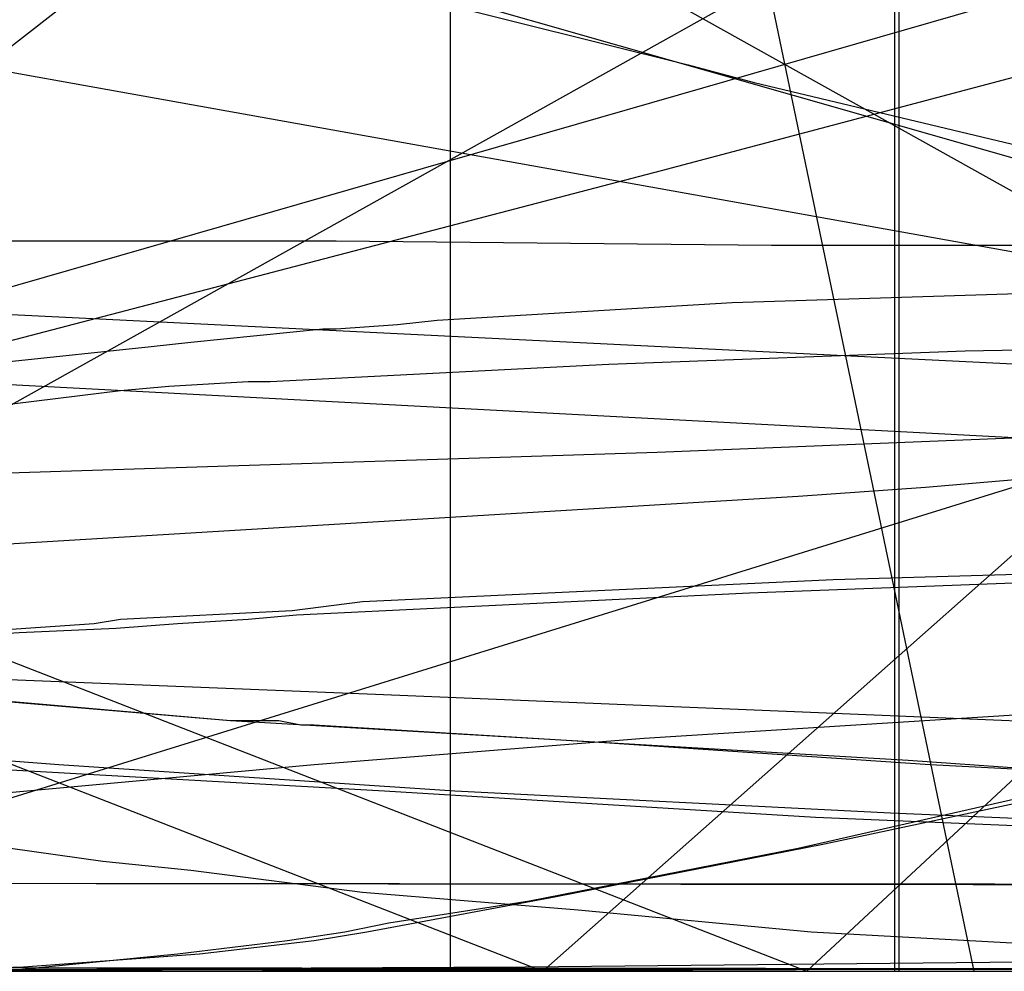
# Model space of a CAD drawing. Header units: millimetres. Extents: x 0 to 1298, y -1 to 755.
# Tile 148 of 179: x 60 to 83, y 0 to 22. Entities that reach past the tile are written whole.
import ezdxf

# ---------------------------------------------------------------- set-up
doc = ezdxf.new("R2010")
doc.units = ezdxf.units.MM
doc.layers.add('1', color=7, linetype='Continuous')

# ---------------------------------------------------------------- blocks, each defined once
blk = doc.blocks.new('PART001')
at = {"layer": '1'}
blk.add_lwpolyline([(0, 0), (707.5, 0), (707.5, 65), (0, 65)], close=True, dxfattribs=at)
blk = doc.blocks.new('PART003')
at = {"layer": '1'}
blk.add_lwpolyline([(0, 0), (300, 0), (300, 40), (0, 40)], close=True, dxfattribs=at)
blk = doc.blocks.new('PART005')
at = {"layer": '1'}
blk.add_lwpolyline([(0, 0), (200, 0), (200, 40), (0, 40)], close=True, dxfattribs=at)
blk = doc.blocks.new('PART006')
at = {"layer": '1'}
blk.add_lwpolyline([(0, 40), (0, 0), (300, 0), (300, 40)], close=True, dxfattribs=at)
blk = doc.blocks.new('PART007')
at = {"layer": '1'}
blk.add_lwpolyline([(36.3, 4.7), (43.5, 2.9), (46.9, 2.1), (48.5, 1.7), (49.9, 1.3), (51.2, 1), (52.2, 0.7), (53.1, 0.5), (53.9, 0.3), (55.2, 0), (55.3, 2), (244.8, 1.9)], dxfattribs=at)
blk = doc.blocks.new('PART009')
at = {"layer": '1'}
blk.add_lwpolyline([(195, 0), (195, 90), (0, 90), (0, 0)], close=True, dxfattribs=at)
blk = doc.blocks.new('PART011')
at = {"layer": '1'}
blk.add_lwpolyline([(361.6, 0), (362.9, 24.9), (1.3, 42.9), (0, 17.9)], close=True, dxfattribs=at)
blk = doc.blocks.new('PART012')
at = {"layer": '1'}
blk.add_lwpolyline([(251.4, 291.7), (195.7, 295.2), (145.5, 298.3), (127.4, 299.4), (109.2, 300.4), (91.1, 301.2), (80.7, 301.5), (73, 301.7), (57.8, 301.9), (42.4, 302), (31.8, 302.1), (21.1, 302.2), (10.7, 302.3), (5.7, 302.4), (0.8, 302.4), (0.2, 56.7), (0, 0), (81, 0), (295.2, 0)], dxfattribs=at)
blk = doc.blocks.new('PART013')
at = {"layer": '1'}
blk.add_lwpolyline([(54.1, 133.2), (0, 140.8), (29.3, 0.1), (81.9, 0)], close=True, dxfattribs=at)
blk = doc.blocks.new('PART017')
at = {"layer": '1'}
blk.add_lwpolyline([(20.7, 135.6), (25.2, 114.1), (29.7, 92.5), (33.9, 71.1), (36.3, 59), (38.5, 47.2), (40.6, 35.8), (41.7, 30.2), (42.7, 24.9), (43.7, 19.2), (44.8, 13.4), (45.4, 10.4), (46, 7.1), (46.7, 3.7), (47.3, 0), (85.7, 11.9), (91.8, 12.9), (97.7, 13.8), (103.4, 14.7), (109, 15.5)], dxfattribs=at)
blk = doc.blocks.new('PART018')
at = {"layer": '1'}
blk.add_lwpolyline([(201.2, 0), (201.2, 68), (0, 68), (0, 0)], close=True, dxfattribs=at)
blk = doc.blocks.new('PART019')
at = {"layer": '1'}
blk.add_lwpolyline([(25.8, 5.6), (40, 9.8), (45.2, 11.3), (83.8, 22.4), (124, 33.8)], dxfattribs=at)
blk = doc.blocks.new('PART020')
at = {"layer": '1'}
blk.add_lwpolyline([(132.3, 0), (132.3, 60.7), (0, 60.7), (0, 0)], close=True, dxfattribs=at)
blk = doc.blocks.new('PART021')
at = {"layer": '1'}
blk.add_lwpolyline([(13.3, 123.5), (13.2, 120.4), (12.9, 114.7), (12.7, 109.9), (12, 102.2), (11.4, 96.1), (10.6, 88.4), (9.6, 80.4), (8.7, 73.9), (7.8, 68.2), (6.4, 59.8), (5.4, 53.6), (4.9, 50.6), (4.4, 47.8), (1, 27.7), (72.1, 0), (155.4, 73.8), (149, 90), (147.6, 93.8), (145.4, 99.3), (141.4, 109.9), (139, 116.3), (136.8, 122.7)], dxfattribs=at)
blk = doc.blocks.new('PART022')
at = {"layer": '1'}
blk.add_lwpolyline([(36.6, 5.4), (39.4, 4.1), (42.1, 2.9), (45.3, 1.9), (49.9, 0.8), (53.6, 0.3), (57.1, 0), (60.3, 0.1), (64.3, 0.4), (66.9, 0.7), (68.1, 0.9), (69.2, 1.1), (72.4, 1.7), (78.5, 2.9), (83.7, 4), (92.4, 5.9), (100.6, 7.7), (105.4, 8.7), (109.9, 9.7)], dxfattribs=at)
blk = doc.blocks.new('PART023')
at = {"layer": '1'}
blk.add_lwpolyline([(162, 0), (162, 207.1), (0, 207.1), (0, 0)], close=True, dxfattribs=at)
blk = doc.blocks.new('PART024')
at = {"layer": '1'}
blk.add_lwpolyline([(80.1, 0), (80.1, 182), (0, 182), (0, 0)], close=True, dxfattribs=at)
blk = doc.blocks.new('PART027')
at = {"layer": '1'}
blk.add_lwpolyline([(105, 0), (105, 105), (0, 105), (0, 0)], close=True, dxfattribs=at)
blk = doc.blocks.new('PART030')
at = {"layer": '1'}
blk.add_lwpolyline([(70, 0), (70, 140), (0, 140), (0, 0)], close=True, dxfattribs=at)
blk = doc.blocks.new('PART033')
at = {"layer": '1'}
blk.add_lwpolyline([(70, 0), (70, 200), (0, 200), (0, 0)], close=True, dxfattribs=at)
blk = doc.blocks.new('PART034')
at = {"layer": '1'}
blk.add_lwpolyline([(70, 200), (0, 200), (0, 0), (70, 0)], close=True, dxfattribs=at)
blk = doc.blocks.new('PART036')
at = {"layer": '1'}
blk.add_lwpolyline([(0, 0), (540, 0), (540, 65), (0, 65)], close=True, dxfattribs=at)
blk = doc.blocks.new('PART038')
at = {"layer": '1'}
blk.add_lwpolyline([(36.3, 20), (38.2, 18.3), (41.6, 14.9), (44.6, 11.2), (47.5, 7.6), (48.8, 5.8), (50, 4.1), (51.5, 4), (55.4, 3.4), (57.8, 3.1), (60, 2.8), (62.1, 2.5), (64.1, 2.3), (68, 1.8), (70.4, 1.6), (72.9, 1.4), (78.2, 0.9), (83.6, 0.6), (89.2, 0.3), (94.9, 0.1), (100.7, 0), (156.4, 0)], dxfattribs=at)
blk = doc.blocks.new('PART039')
at = {"layer": '1'}
blk.add_lwpolyline([(13.1, 88.4), (6.5, 65.2), (3.2, 53.7), (0, 42.3), (3.4, 41.2), (6.6, 40.2), (9.6, 39.3), (12.4, 38.4), (15, 37.5), (17.5, 36.7), (22.1, 35.3), (26.3, 34), (30.4, 32.7), (34.3, 31.6), (38.2, 30.4), (45, 28.5), (52.1, 26.6), (59.6, 24.6), (67.4, 22.6), (75.4, 20.6), (76.9, 20.2), (83.6, 18.6), (100.3, 14.5), (117.1, 10.6)], dxfattribs=at)
blk = doc.blocks.new('PART041')
at = {"layer": '1'}
blk.add_lwpolyline([(312.5, 0), (313.8, 24.9), (1.3, 41.5), (0, 16.5)], close=True, dxfattribs=at)
blk = doc.blocks.new('PART042')
at = {"layer": '1'}
blk.add_lwpolyline([(250.1, 263.5), (0, 263.5), (0.2, 206.8), (0.9, 8.4), (5.3, 8.5), (10.2, 8.5), (15.3, 8.6), (20.6, 8.7), (37.1, 9), (42.5, 9.2), (51.2, 9.4), (59.7, 9.7), (77.9, 10.8), (80.8, 11), (96.1, 12.3), (114.5, 14.1), (132.8, 16), (173.3, 20.5), (218.2, 25.5), (253.2, 29.4)], dxfattribs=at)
blk = doc.blocks.new('PART043')
at = {"layer": '1'}
blk.add_lwpolyline([(0, 156), (15.2, 9.9), (25.8, 10.2), (36.8, 10.6), (47.9, 11), (59, 11.3), (74.7, 11.8), (94.6, 12.6), (95.6, 12.6), (113.7, 13.2), (132.8, 14), (152.5, 15), (172.2, 16.2)], dxfattribs=at)
blk = doc.blocks.new('PART044')
at = {"layer": '1'}
blk.add_lwpolyline([(36.3, 4.6), (43.5, 2.8), (46.9, 2), (48.5, 1.6), (49.9, 1.2), (51.1, 0.9), (52.2, 0.7), (53.1, 0.4), (53.9, 0.3), (55.2, 0), (55.3, 2), (234.7, 1.8)], dxfattribs=at)
blk = doc.blocks.new('PART045')
at = {"layer": '1'}
blk.add_lwpolyline([(22, 4.5), (38.7, 8.8), (39.6, 9), (74.8, 18.2), (140.4, 35.6)], dxfattribs=at)
blk = doc.blocks.new('PART046')
at = {"layer": '1'}
blk.add_lwpolyline([(37.5, 1.1), (45.2, 2.2), (52.3, 3.2), (59.3, 4), (66.9, 4.7), (74.4, 5.3), (83.9, 5.9), (102.9, 6.7), (142.9, 6.7)], dxfattribs=at)
blk = doc.blocks.new('PART047')
at = {"layer": '1'}
blk.add_lwpolyline([(80.2, 0), (80.2, 182), (0, 182), (0, 0)], close=True, dxfattribs=at)
blk = doc.blocks.new('PART048')
at = {"layer": '1'}
blk.add_lwpolyline([(36.1, 5.4), (38.8, 4), (41.6, 2.9), (44.7, 1.8), (49.4, 0.7), (53, 0.2), (56.6, 0), (59.8, 0), (63.8, 0.4), (66.3, 0.7), (67.6, 0.9), (68.6, 1.1), (71.8, 1.6), (77.9, 2.8), (83.2, 4), (91.8, 5.9), (100.1, 7.7), (104.8, 8.7), (109.4, 9.6)], dxfattribs=at)
blk = doc.blocks.new('PART049')
at = {"layer": '1'}
blk.add_lwpolyline([(4.2, 76.3), (4.9, 68.7), (6.7, 45.6), (7.2, 38), (7.7, 30.6), (8.3, 23.5), (8.7, 16.7), (12.1, 16.5), (15.7, 16.4), (23.6, 16.2), (31.9, 16.1), (40.2, 16.1), (46.5, 16.3), (52.6, 16.5), (60, 16.6), (67.4, 16.6), (77.3, 16.5), (87.1, 16.5), (104.2, 17), (121.3, 17.8)], dxfattribs=at)
blk = doc.blocks.new('PART051')
at = {"layer": '1'}
blk.add_lwpolyline([(10.5, 123.1), (11.3, 119), (12.4, 113.2), (13, 109.4), (13.4, 105.8), (13.7, 99.1), (13.7, 91.8), (13.5, 86.3), (13.3, 81.8), (12.9, 76.3), (12.5, 70.6), (12, 65.8), (11.6, 61.7), (10.9, 55.6), (10.3, 51), (7.5, 27.5), (78.1, 0), (153.6, 70.2)], dxfattribs=at)
blk = doc.blocks.new('PART054')
at = {"layer": '1'}
blk.add_lwpolyline([(3.6, 73.6), (2.6, 55.6), (2.1, 46.3), (1.7, 37.5), (1.4, 28.7), (1.2, 24.4), (1, 20.3), (0.9, 16.4), (0.7, 12.7), (0.6, 10.1), (0.4, 7.3), (0.3, 5.8), (0.1, 2.3), (0, 0.3), (4.1, 0.2), (8, 0.2), (15.5, 0.1), (22.7, 0.1), (29.9, 0), (50.6, 0), (71.7, 0.1), (91.3, 0.3), (110.8, 0.4)], dxfattribs=at)
blk = doc.blocks.new('PART056')
at = {"layer": '1'}
blk.add_lwpolyline([(0, 32), (0, 0), (137, 0), (137, 32)], close=True, dxfattribs=at)
blk = doc.blocks.new('PART058')
at = {"layer": '1'}
blk.add_lwpolyline([(174, 70.4), (37, 70.4), (37, 48.2), (17.5, 48.2), (0, 26.1), (0, 19.1), (0.9, 18), (15.1, 0), (174, 0), (174, 18)], close=True, dxfattribs=at)
blk = doc.blocks.new('PART059')
at = {"layer": '1'}
blk.add_lwpolyline([(231.3, 92.5), (37.7, 92.5), (34.1, 92.4), (30, 92.2), (25.7, 91.4), (21.6, 90.2), (17.3, 88.7), (13.3, 86.5), (9.6, 83.8), (7.8, 81.9), (6.2, 80), (4.7, 77.6), (3.5, 75.3), (2.4, 73), (1.4, 70.4), (0.8, 67.8), (0.3, 65.2), (0.1, 63), (0, 60.7), (0, 15), (0, 0), (269, 0)], dxfattribs=at)
blk = doc.blocks.new('PART061')
at = {"layer": '1'}
blk.add_lwpolyline([(33.1, 9.2), (39.2, 10.3), (45.8, 11.3), (52.4, 12.1), (58.9, 12.8), (60.1, 12.9), (62.5, 13.2), (63.6, 13.3), (65.4, 13.4), (65.9, 13.4), (73.6, 13.8), (81.7, 14.1), (92.6, 14.3), (103.6, 14.3), (114.8, 14.2)], dxfattribs=at)
blk = doc.blocks.new('PART062')
at = {"layer": '1'}
blk.add_lwpolyline([(137, 32), (0, 32), (0, 0), (137, 0)], close=True, dxfattribs=at)
blk = doc.blocks.new('PART063')
at = {"layer": '1'}
blk.add_lwpolyline([(268.9, 139.8), (26.9, 139.8), (21.6, 116.1), (18.3, 101.6), (14.7, 86.6), (12.1, 76.4), (10.9, 71.7), (6.8, 56.1), (2.6, 40.9), (0, 31.2), (174, 0)], dxfattribs=at)
blk = doc.blocks.new('PART064')
at = {"layer": '1'}
blk.add_lwpolyline([(36.4, 7.5), (37.9, 7.5), (42.5, 7.3), (50.7, 7), (68.3, 6.3), (78, 5.9), (87.4, 5.5), (94.3, 5.2), (103.8, 4.8), (115.4, 4.2)], dxfattribs=at)
blk = doc.blocks.new('PART065')
at = {"layer": '1'}
blk.add_lwpolyline([(36.4, 7.5), (37.9, 7.5), (42.5, 7.3), (50.7, 7), (68.3, 6.3), (78, 5.9), (87.4, 5.5), (94.3, 5.2), (103.8, 4.8), (115.4, 4.2)], dxfattribs=at)
blk = doc.blocks.new('PART066')
at = {"layer": '1'}
blk.add_lwpolyline([(0, 51.3), (0, 44.3), (17.6, 22.2), (37, 22.2), (37, 0), (174, 0), (174, 70.4), (15.2, 70.4), (0.9, 52.4)], close=True, dxfattribs=at)
blk = doc.blocks.new('PART067')
at = {"layer": '1'}
blk.add_lwpolyline([(4.9, 94.8), (0, 0), (15.9, 5), (18.4, 5.8), (22.8, 7.1), (27.2, 8.2), (31.7, 9.3), (37.5, 10.6), (43.7, 11.7), (49.9, 12.6), (56.6, 13.5), (63.2, 14.2), (64.1, 14.3), (67.1, 14.6), (67.4, 14.6), (68.8, 14.7), (69.7, 14.8), (76.4, 15.2), (82.9, 15.4), (92.7, 15.5), (102.2, 15.5), (110.2, 15.4)], dxfattribs=at)
blk = doc.blocks.new('PART069')
at = {"layer": '1'}
blk.add_lwpolyline([(117.3, 77.3), (105.9, 75.4), (99.2, 74.3), (98.1, 74.2), (97, 74), (89.8, 72.8), (80.6, 71.6), (71.9, 70.3), (63.8, 69.2), (55.5, 68.2), (47.5, 67.4), (31.8, 65.9), (0, 63.9), (107.2, 4.1)], dxfattribs=at)
blk = doc.blocks.new('PART071')
at = {"layer": '1'}
blk.add_lwpolyline([(174, 139.7), (0, 108.6), (2.7, 98.9), (6.8, 83.6), (10.9, 68.1), (12.1, 63.3), (14.7, 53.1), (18.3, 38.2), (21.6, 23.6), (26.9, 0), (268.9, 0)], dxfattribs=at)
blk = doc.blocks.new('PART072')
at = {"layer": '1'}
blk.add_lwpolyline([(245.1, 92.9), (240.7, 93.6), (236.5, 94), (35.6, 94), (31.4, 93.6), (26.9, 92.9), (22.7, 91.7), (18.2, 90.1), (14, 87.7), (10.2, 84.9), (8.2, 82.9), (6.5, 80.8), (4.9, 78.4), (2.5, 73.6), (1.5, 70.9), (0.8, 68.1), (0.3, 65.4), (0.1, 62.8), (0, 60.7), (0, 15), (0, 0), (272, 0)], dxfattribs=at)
blk = doc.blocks.new('PART073')
at = {"layer": '1'}
blk.add_lwpolyline([(231.3, 92.5), (37.8, 92.5), (34.1, 92.4), (30, 92.2), (25.7, 91.4), (21.6, 90.2), (17.4, 88.7), (13.3, 86.5), (9.7, 83.8), (7.8, 81.9), (6.2, 80), (4.7, 77.6), (3.5, 75.3), (2.4, 73), (1.4, 70.4), (0.8, 67.8), (0.3, 65.2), (0.2, 63), (0, 60.7), (0, 15), (0, 0), (269, 0)], dxfattribs=at)
blk = doc.blocks.new('PART074')
at = {"layer": '1'}
blk.add_lwpolyline([(245.1, 92.9), (240.7, 93.6), (236.5, 93.9), (232.8, 94), (39.3, 94), (35.6, 93.9), (31.4, 93.6), (26.9, 92.9), (22.7, 91.7), (18.2, 90.1), (14, 87.7), (10.2, 84.9), (8.2, 82.9), (6.5, 80.8), (4.9, 78.4), (2.5, 73.6), (1.5, 70.8), (0.8, 68.1), (0.3, 65.4), (0.1, 62.8), (0, 60.7), (0, 15), (0, 0), (272, 0)], dxfattribs=at)
blk = doc.blocks.new('PART075')
at = {"layer": '1'}
blk.add_lwpolyline([(3.3, 82.3), (1.4, 45.4), (0, 17.8), (23, 0), (26, 0.7), (31.8, 2.1), (37.9, 3.1), (44.3, 4.1), (151.4, 63.9)], dxfattribs=at)
blk = doc.blocks.new('PART077')
at = {"layer": '1'}
blk.add_lwpolyline([(35, 0), (172, 0), (172, 70), (15.2, 70), (0, 51), (0, 44), (16.8, 23), (35, 23)], close=True, dxfattribs=at)
blk = doc.blocks.new('PART078')
at = {"layer": '1'}
blk.add_lwpolyline([(4.2, 82.6), (0, 0.2), (22.2, 3.4), (33.8, 4.9), (45.8, 6.4), (57.6, 7.6), (58.9, 7.7), (61.9, 7.9), (62.5, 8), (66.4, 8.2), (68, 8.4), (78.7, 8.9), (88.9, 9.2), (99.4, 9.5), (117.2, 9.5)], dxfattribs=at)
blk = doc.blocks.new('PART079')
at = {"layer": '1'}
blk.add_lwpolyline([(169.1, 157.1), (0, 112.6), (1.9, 102.8), (4, 92.3), (6.3, 80.9), (8.5, 69.9), (9.5, 64.5), (9.6, 64), (10.6, 58.8), (11.6, 53.2), (12.9, 45.2), (14.2, 37.3), (15.3, 29.3), (16, 22.8), (16.6, 16.1), (18.1, 0), (505.7, 0)], dxfattribs=at)
blk = doc.blocks.new('PART080')
at = {"layer": '1'}
blk.add_lwpolyline([(140, 0), (140, 32.4), (0, 32.4), (0, 0)], close=True, dxfattribs=at)
blk = doc.blocks.new('PART083')
at = {"layer": '1'}
blk.add_lwpolyline([(29.7, 9.2), (38.6, 8.1), (43.3, 7.6), (47.8, 7.2), (48.2, 7.2), (48.5, 7.1), (65, 5.7), (80.4, 4.8), (84.6, 4.5), (89.1, 4.3), (110, 3.1)], dxfattribs=at)
blk = doc.blocks.new('PART085')
at = {"layer": '1'}
blk.add_lwpolyline([(140, 32.5), (0, 32.4), (0, 0), (140, 0.1)], close=True, dxfattribs=at)
blk = doc.blocks.new('PART086')
at = {"layer": '1'}
blk.add_lwpolyline([(172, 70), (35, 70), (35, 47), (16.8, 47), (0, 26), (0, 18.9), (15.2, 0), (172, 0)], close=True, dxfattribs=at)
blk = doc.blocks.new('PART088')
at = {"layer": '1'}
blk.add_lwpolyline([(245.1, 93.5), (34.1, 93.5), (30.1, 93.2), (25.7, 92.5), (21.7, 91.3), (17.4, 89.8), (13.4, 87.5), (9.7, 84.8), (7.9, 83), (6.2, 81), (4.8, 78.7), (3.5, 76.4), (2.5, 74.1), (1.5, 71.5), (0.8, 68.8), (0.3, 66.3), (0.2, 64.5), (0, 61.7), (0, 16), (0, 0), (279.2, 0)], dxfattribs=at)
blk = doc.blocks.new('PART089')
at = {"layer": '1'}
blk.add_lwpolyline([(246.7, 95), (35.6, 95), (31.4, 94.7), (26.9, 93.9), (22.7, 92.7), (18.3, 91.2), (14.1, 88.8), (10.2, 86), (8.2, 84), (6.5, 81.9), (5, 79.4), (3.7, 77.1), (2.6, 74.7), (1.5, 71.9), (0.9, 69.2), (0.4, 66.5), (0.2, 64.8), (0, 61.7), (0, 16), (0, 0), (282.2, 0)], dxfattribs=at)
blk = doc.blocks.new('PART090')
at = {"layer": '1'}
blk.add_lwpolyline([(246.7, 95), (35.6, 95), (31.4, 94.7), (26.9, 93.9), (22.7, 92.7), (18.3, 91.1), (14.1, 88.8), (10.2, 86), (8.2, 84), (6.5, 81.9), (5, 79.4), (3.7, 77.1), (2.6, 74.7), (1.5, 71.9), (0.9, 69.2), (0.4, 66.4), (0.2, 64.8), (0, 61.7), (0, 16), (0, 0), (282.2, 0)], dxfattribs=at)
blk = doc.blocks.new('PART091')
at = {"layer": '1'}
blk.add_lwpolyline([(4.1, 80.6), (0, 0.2), (20.3, 3.1), (31.9, 4.6), (44, 6.1), (55.9, 7.4), (58.6, 7.6), (60.2, 7.7), (62.4, 7.8), (63.8, 7.9), (65.4, 8), (66.5, 8.1), (76.8, 8.6), (87.4, 9), (97.8, 9.2), (115.7, 9.2)], dxfattribs=at)
blk = doc.blocks.new('PART092')
at = {"layer": '1'}
blk.add_lwpolyline([(245, 93.5), (34.1, 93.5), (30, 93.2), (25.6, 92.4), (21.6, 91.3), (17.3, 89.8), (13.3, 87.5), (9.6, 84.8), (7.8, 82.9), (6.2, 81), (4.7, 78.6), (3.4, 76.3), (2.4, 74.1), (1.4, 71.4), (0.7, 68.8), (0.3, 66.2), (0.1, 64.4), (0, 61.7), (0, 16), (0, 0), (279.1, 0)], dxfattribs=at)
blk = doc.blocks.new('PART093')
at = {"layer": '1'}
blk.add_lwpolyline([(32.1, 8.9), (38.6, 8.1), (43.3, 7.6), (48.9, 7.1), (65, 5.7), (66.1, 5.7), (66.6, 5.6), (66.9, 5.6), (73.5, 5.2), (80.9, 4.7), (84.7, 4.5), (89.1, 4.3), (110.1, 3.1)], dxfattribs=at)
blk = doc.blocks.new('PART095')
at = {"layer": '1'}
blk.add_lwpolyline([(0, 32.4), (0, 0), (140, 0.1), (140, 32.5)], close=True, dxfattribs=at)
blk = doc.blocks.new('PART097')
at = {"layer": '1'}
blk.add_lwpolyline([(0, 32.4), (0, 0), (140, 0), (140, 32.4)], close=True, dxfattribs=at)
blk = doc.blocks.new('PART098')
at = {"layer": '1'}
blk.add_lwpolyline([(12.3, 123.6), (11.4, 114.9), (10.3, 106.1), (9, 96.9), (8.6, 93.4), (8.2, 91), (8, 89.5), (7.7, 87.5), (7.3, 85.1), (7.1, 83.6), (6.4, 78.7), (4.9, 69.8), (3.3, 60.6), (1.9, 53), (1.6, 51), (0, 42.1), (147.6, 0)], dxfattribs=at)
blk = doc.blocks.new('PART100')
at = {"layer": '1'}
blk.add_lwpolyline([(147.6, 155), (0, 112.9), (1.6, 104), (1.9, 102), (3.3, 94.4), (4.9, 85.2), (6.4, 76.2), (7.1, 71.4), (7.3, 69.9), (7.7, 67.5), (8, 65.5), (8.2, 64), (8.6, 61.6), (9, 58.1), (10.3, 48.9), (11.4, 40.1), (12.3, 31.4), (12.8, 24.2), (13.3, 17.1), (14.1, 0), (455.5, 0)], dxfattribs=at)
blk = doc.blocks.new('PART101')
at = {"layer": '1'}
blk.add_lwpolyline([(35, 47), (16.8, 47), (0, 26), (0, 19), (15.2, 0), (172, 0.1), (172, 70.1), (35, 70)], close=True, dxfattribs=at)
blk = doc.blocks.new('PART104')
at = {"layer": '1'}
blk.add_lwpolyline([(172, 0), (172, 70), (15.2, 70.1), (0, 51.1), (0, 44.1), (16.8, 23.1), (35, 23.1), (35, 0.1)], close=True, dxfattribs=at)
blk = doc.blocks.new('PART106')
at = {"layer": '1'}
blk.add_lwpolyline([(37.8, 6.3), (42, 6), (50.2, 5.4), (59.6, 4.6), (68.5, 4.1), (78.3, 3.5), (87.9, 3.1), (107.5, 2)], dxfattribs=at)
blk = doc.blocks.new('PART107')
at = {"layer": '1'}
blk.add_lwpolyline([(267.3, 0), (267.3, 160.9), (0, 160.9), (0, 0), (133.7, 0)], close=True, dxfattribs=at)
blk = doc.blocks.new('PART108')
at = {"layer": '1'}
blk.add_lwpolyline([(35.3, 6.7), (39.4, 6.4), (43.4, 6.1), (52, 5.4), (61.1, 4.7), (70.1, 4.1), (80, 3.6), (89.4, 3.2), (109, 2.1)], dxfattribs=at)
blk = doc.blocks.new('PART109')
at = {"layer": '1'}
blk.add_lwpolyline([(264.2, 0), (264.2, 159.3), (0, 159.3), (0, 0), (132.1, 0)], close=True, dxfattribs=at)
blk = doc.blocks.new('PART110')
at = {"layer": '1'}
blk.add_lwpolyline([(264.2, 0), (264.2, 159.4), (0, 159.4), (0, 0), (132.1, 0)], close=True, dxfattribs=at)
blk = doc.blocks.new('PART111')
at = {"layer": '1'}
blk.add_lwpolyline([(267.2, 0), (267.2, 160.8), (0, 160.8), (0, 0), (133.6, 0)], close=True, dxfattribs=at)
blk = doc.blocks.new('PART113')
at = {"layer": '1'}
blk.add_lwpolyline([(108.4, 83.4), (89.4, 84), (69.6, 84.4), (59.7, 84.9), (49.5, 85.5), (40.8, 86), (31.7, 86.6), (23.1, 87.3), (0, 89.3), (34.5, 0), (49.5, 12.5), (53.4, 15.7), (57.8, 19.3), (62.3, 22.8), (70.1, 28.7), (74.4, 31.8), (78.3, 34.5), (84.9, 38.8), (91.2, 43), (97.8, 47), (104.5, 51.1), (111.3, 55)], dxfattribs=at)
blk = doc.blocks.new('PART116')
at = {"layer": '1'}
blk.add_lwpolyline([(36.3, 4.7), (43.5, 2.9), (46.9, 2.1), (48.5, 1.7), (49.9, 1.3), (51.2, 1), (52.2, 0.7), (53.1, 0.5), (53.9, 0.3), (55.2, 0), (55.3, 2), (244.8, 1.9)], dxfattribs=at)
blk = doc.blocks.new('PART119')
at = {"layer": '1'}
blk.add_lwpolyline([(361.6, 0), (362.9, 24.9), (1.3, 42.9), (0, 17.9)], close=True, dxfattribs=at)
blk = doc.blocks.new('PART120')
at = {"layer": '1'}
blk.add_lwpolyline([(251.4, 291.7), (195.7, 295.2), (145.5, 298.3), (127.4, 299.4), (109.2, 300.4), (91.1, 301.2), (80.7, 301.5), (73, 301.7), (57.8, 301.9), (42.4, 302), (31.8, 302.1), (21.1, 302.2), (10.7, 302.3), (5.7, 302.4), (0.8, 302.4), (0.2, 56.7), (0, 0), (81, 0), (295.2, 0)], dxfattribs=at)
blk = doc.blocks.new('PART121')
at = {"layer": '1'}
blk.add_lwpolyline([(54.1, 133.2), (0, 140.8), (29.3, 0.1), (81.9, 0)], close=True, dxfattribs=at)
blk = doc.blocks.new('PART125')
at = {"layer": '1'}
blk.add_lwpolyline([(20.7, 135.6), (25.2, 114.1), (29.7, 92.5), (33.9, 71.1), (36.3, 59), (38.5, 47.2), (40.6, 35.8), (41.7, 30.2), (42.7, 24.9), (43.7, 19.2), (44.8, 13.4), (45.4, 10.4), (46, 7.1), (46.7, 3.7), (47.3, 0), (85.7, 11.9), (91.8, 12.9), (97.7, 13.8), (103.4, 14.7), (109, 15.5)], dxfattribs=at)
blk = doc.blocks.new('PART126')
at = {"layer": '1'}
blk.add_lwpolyline([(201.2, 0), (201.2, 68), (0, 68), (0, 0)], close=True, dxfattribs=at)
blk = doc.blocks.new('PART127')
at = {"layer": '1'}
blk.add_lwpolyline([(25.8, 5.6), (40, 9.8), (45.2, 11.3), (83.8, 22.4), (124, 33.8)], dxfattribs=at)
blk = doc.blocks.new('PART128')
at = {"layer": '1'}
blk.add_lwpolyline([(132.3, 0), (132.3, 60.7), (0, 60.7), (0, 0)], close=True, dxfattribs=at)
blk = doc.blocks.new('PART129')
at = {"layer": '1'}
blk.add_lwpolyline([(13.3, 123.5), (13.2, 120.4), (12.9, 114.7), (12.7, 109.9), (12, 102.2), (11.4, 96.1), (10.6, 88.4), (9.6, 80.4), (8.7, 73.9), (7.8, 68.2), (6.4, 59.8), (5.4, 53.6), (4.9, 50.6), (4.4, 47.8), (1, 27.7), (72.1, 0), (155.4, 73.8), (149, 90), (147.6, 93.8), (145.4, 99.3), (141.4, 109.9), (139, 116.3), (136.8, 122.7)], dxfattribs=at)
blk = doc.blocks.new('PART130')
at = {"layer": '1'}
blk.add_lwpolyline([(36.6, 5.4), (39.4, 4.1), (42.1, 2.9), (45.3, 1.9), (49.9, 0.8), (53.6, 0.3), (57.1, 0), (60.3, 0.1), (64.3, 0.4), (66.9, 0.7), (68.1, 0.9), (69.2, 1.1), (72.4, 1.7), (78.5, 2.9), (83.7, 4), (92.4, 5.9), (100.6, 7.7), (105.4, 8.7), (109.9, 9.7)], dxfattribs=at)
blk = doc.blocks.new('PART131')
at = {"layer": '1'}
blk.add_lwpolyline([(80.1, 0), (80.1, 182), (0, 182), (0, 0)], close=True, dxfattribs=at)
blk = doc.blocks.new('PART140')
at = {"layer": '1'}
blk.add_lwpolyline([(36.3, 20), (38.2, 18.3), (41.6, 14.9), (44.6, 11.2), (47.5, 7.6), (48.8, 5.8), (50, 4.1), (51.5, 4), (55.4, 3.4), (57.8, 3.1), (60, 2.8), (62.1, 2.5), (64.1, 2.3), (68, 1.8), (70.4, 1.6), (72.9, 1.4), (78.2, 0.9), (83.6, 0.6), (89.2, 0.3), (94.9, 0.1), (100.7, 0), (156.4, 0)], dxfattribs=at)
blk = doc.blocks.new('PART141')
at = {"layer": '1'}
blk.add_lwpolyline([(13.1, 88.4), (6.5, 65.2), (3.2, 53.7), (0, 42.3), (3.4, 41.2), (6.6, 40.2), (9.6, 39.3), (12.4, 38.4), (15, 37.5), (17.5, 36.7), (22.1, 35.3), (26.3, 34), (30.4, 32.7), (34.3, 31.6), (38.2, 30.4), (45, 28.5), (52.1, 26.6), (59.6, 24.6), (67.4, 22.6), (75.4, 20.6), (76.9, 20.2), (83.6, 18.6), (100.3, 14.5), (117.1, 10.6)], dxfattribs=at)
blk = doc.blocks.new('PART143')
at = {"layer": '1'}
blk.add_lwpolyline([(312.5, 0), (313.8, 24.9), (1.3, 41.5), (0, 16.5)], close=True, dxfattribs=at)
blk = doc.blocks.new('PART144')
at = {"layer": '1'}
blk.add_lwpolyline([(250.1, 263.5), (0, 263.5), (0.2, 206.8), (0.9, 8.4), (5.3, 8.5), (10.2, 8.5), (15.3, 8.6), (20.6, 8.7), (37.1, 9), (42.5, 9.2), (51.2, 9.4), (59.7, 9.7), (77.9, 10.8), (80.8, 11), (96.1, 12.3), (114.5, 14.1), (132.8, 16), (173.3, 20.5), (218.2, 25.5), (253.2, 29.4)], dxfattribs=at)
blk = doc.blocks.new('PART145')
at = {"layer": '1'}
blk.add_lwpolyline([(0, 156), (15.2, 9.9), (25.8, 10.2), (36.8, 10.6), (47.9, 11), (59, 11.3), (74.7, 11.8), (94.6, 12.6), (95.6, 12.6), (113.7, 13.2), (132.8, 14), (152.5, 15), (172.2, 16.2)], dxfattribs=at)
blk = doc.blocks.new('PART146')
at = {"layer": '1'}
blk.add_lwpolyline([(36.3, 4.6), (43.5, 2.8), (46.9, 2), (48.5, 1.6), (49.9, 1.2), (51.1, 0.9), (52.2, 0.7), (53.1, 0.4), (53.9, 0.3), (55.2, 0), (55.3, 2), (234.7, 1.8)], dxfattribs=at)
blk = doc.blocks.new('PART147')
at = {"layer": '1'}
blk.add_lwpolyline([(22, 4.5), (38.7, 8.8), (39.6, 9), (74.8, 18.2), (140.4, 35.6)], dxfattribs=at)
blk = doc.blocks.new('PART148')
at = {"layer": '1'}
blk.add_lwpolyline([(37.5, 1.1), (45.2, 2.2), (52.3, 3.2), (59.3, 4), (66.9, 4.7), (74.4, 5.3), (83.9, 5.9), (102.9, 6.7), (142.9, 6.7)], dxfattribs=at)
blk = doc.blocks.new('PART149')
at = {"layer": '1'}
blk.add_lwpolyline([(36.1, 5.4), (38.8, 4), (41.6, 2.9), (44.7, 1.8), (49.4, 0.7), (53, 0.2), (56.6, 0), (59.8, 0), (63.8, 0.4), (66.3, 0.7), (67.6, 0.9), (68.6, 1.1), (71.8, 1.6), (77.9, 2.8), (83.2, 4), (91.8, 5.9), (100.1, 7.7), (104.8, 8.7), (109.4, 9.6)], dxfattribs=at)
blk = doc.blocks.new('PART150')
at = {"layer": '1'}
blk.add_lwpolyline([(4.2, 76.3), (4.9, 68.7), (6.7, 45.6), (7.2, 38), (7.7, 30.6), (8.3, 23.5), (8.7, 16.7), (12.1, 16.5), (15.7, 16.4), (23.6, 16.2), (31.9, 16.1), (40.2, 16.1), (46.5, 16.3), (52.6, 16.5), (60, 16.6), (67.4, 16.6), (77.3, 16.5), (87.1, 16.5), (104.2, 17), (121.3, 17.8)], dxfattribs=at)
blk = doc.blocks.new('PART152')
at = {"layer": '1'}
blk.add_lwpolyline([(10.5, 123.1), (11.3, 119), (12.4, 113.2), (13, 109.4), (13.4, 105.8), (13.7, 99.1), (13.7, 91.8), (13.5, 86.3), (13.3, 81.8), (12.9, 76.3), (12.5, 70.6), (12, 65.8), (11.6, 61.7), (10.9, 55.6), (10.3, 51), (9.8, 46.8), (7.5, 27.5), (78.1, 0), (153.6, 70.2)], dxfattribs=at)
blk = doc.blocks.new('PART155')
at = {"layer": '1'}
blk.add_lwpolyline([(3.6, 73.6), (2.6, 55.6), (2.1, 46.3), (1.7, 37.5), (1.4, 28.7), (1.2, 24.4), (1, 20.3), (0.9, 16.4), (0.7, 12.7), (0.6, 10.1), (0.4, 7.3), (0.3, 5.8), (0.1, 2.3), (0, 0.3), (4.1, 0.2), (8, 0.2), (15.5, 0.1), (22.7, 0.1), (29.9, 0), (50.6, 0), (71.7, 0.1), (91.3, 0.3), (110.8, 0.4)], dxfattribs=at)
blk = doc.blocks.new('PART158')
at = {"layer": '1'}
blk.add_lwpolyline([(174, 70.4), (37, 70.4), (37, 48.2), (17.5, 48.2), (0, 26.1), (0, 19.1), (0.9, 18), (15.1, 0), (174, 0), (174, 18)], close=True, dxfattribs=at)
blk = doc.blocks.new('PART159')
at = {"layer": '1'}
blk.add_lwpolyline([(231.3, 92.5), (37.7, 92.5), (34.1, 92.4), (30, 92.2), (25.7, 91.4), (21.6, 90.2), (17.3, 88.7), (13.3, 86.5), (9.6, 83.8), (7.8, 81.9), (6.2, 80), (4.7, 77.6), (3.5, 75.3), (2.4, 73), (1.4, 70.4), (0.8, 67.8), (0.3, 65.2), (0.1, 63), (0, 60.7), (0, 15), (0, 0), (269, 0)], dxfattribs=at)
blk = doc.blocks.new('PART161')
at = {"layer": '1'}
blk.add_lwpolyline([(33.1, 9.2), (39.2, 10.3), (45.8, 11.3), (52.4, 12.1), (58.9, 12.8), (60.1, 12.9), (62.5, 13.2), (63.6, 13.3), (65.4, 13.4), (65.9, 13.4), (73.6, 13.8), (81.7, 14.1), (92.6, 14.3), (103.6, 14.3), (114.8, 14.2)], dxfattribs=at)
blk = doc.blocks.new('PART162')
at = {"layer": '1'}
blk.add_lwpolyline([(268.9, 139.8), (26.9, 139.8), (21.6, 116.1), (18.3, 101.6), (14.7, 86.6), (12.1, 76.4), (10.9, 71.7), (6.8, 56.1), (2.6, 40.9), (0, 31.2), (174, 0)], dxfattribs=at)
blk = doc.blocks.new('PART163')
at = {"layer": '1'}
blk.add_lwpolyline([(36.4, 7.5), (37.9, 7.5), (42.5, 7.3), (50.7, 7), (68.3, 6.3), (78, 5.9), (87.4, 5.5), (94.3, 5.2), (103.8, 4.8), (115.4, 4.2)], dxfattribs=at)
blk = doc.blocks.new('PART164')
at = {"layer": '1'}
blk.add_lwpolyline([(36.4, 7.5), (37.9, 7.5), (42.5, 7.3), (50.7, 7), (68.3, 6.3), (78, 5.9), (87.4, 5.5), (94.3, 5.2), (103.8, 4.8), (115.4, 4.2)], dxfattribs=at)
blk = doc.blocks.new('PART165')
at = {"layer": '1'}
blk.add_lwpolyline([(0, 51.3), (0, 44.3), (17.6, 22.2), (37, 22.2), (37, 0), (174, 0), (174, 70.4), (15.2, 70.4), (0.9, 52.4)], close=True, dxfattribs=at)
blk = doc.blocks.new('PART166')
at = {"layer": '1'}
blk.add_lwpolyline([(4.9, 94.8), (0, 0), (15.9, 5), (18.4, 5.8), (22.8, 7.1), (27.2, 8.2), (31.7, 9.3), (37.5, 10.6), (43.7, 11.7), (49.9, 12.6), (56.6, 13.5), (63.2, 14.2), (64.1, 14.3), (67.1, 14.6), (67.4, 14.6), (68.8, 14.7), (69.7, 14.8), (76.4, 15.2), (82.9, 15.4), (92.7, 15.5), (102.2, 15.5), (110.2, 15.4)], dxfattribs=at)
blk = doc.blocks.new('PART168')
at = {"layer": '1'}
blk.add_lwpolyline([(117.3, 77.3), (105.9, 75.4), (99.2, 74.3), (98.1, 74.2), (97, 74), (89.8, 72.8), (80.6, 71.6), (71.9, 70.3), (63.8, 69.2), (55.5, 68.2), (47.5, 67.4), (31.8, 65.9), (0, 63.9), (107.2, 4.1)], dxfattribs=at)
blk = doc.blocks.new('PART170')
at = {"layer": '1'}
blk.add_lwpolyline([(174, 139.7), (0, 108.6), (2.7, 98.9), (6.8, 83.6), (10.9, 68.1), (12.1, 63.3), (14.7, 53.1), (18.3, 38.2), (21.6, 23.6), (26.9, 0), (268.9, 0)], dxfattribs=at)
blk = doc.blocks.new('PART171')
at = {"layer": '1'}
blk.add_lwpolyline([(245.1, 92.9), (240.7, 93.6), (236.5, 94), (35.6, 94), (31.4, 93.6), (26.9, 92.9), (22.7, 91.7), (18.2, 90.1), (14, 87.7), (10.2, 84.9), (8.2, 82.9), (6.5, 80.8), (4.9, 78.4), (2.5, 73.6), (1.5, 70.9), (0.8, 68.1), (0.3, 65.4), (0.1, 62.8), (0, 60.7), (0, 15), (0, 0), (272, 0)], dxfattribs=at)
blk = doc.blocks.new('PART172')
at = {"layer": '1'}
blk.add_lwpolyline([(231.3, 92.5), (37.8, 92.5), (34.1, 92.4), (30, 92.2), (25.7, 91.4), (21.6, 90.2), (17.4, 88.7), (13.3, 86.5), (9.7, 83.8), (7.8, 81.9), (6.2, 80), (4.7, 77.6), (3.5, 75.3), (2.4, 73), (1.4, 70.4), (0.8, 67.8), (0.3, 65.2), (0.2, 63), (0, 60.7), (0, 15), (0, 0), (269, 0)], dxfattribs=at)
blk = doc.blocks.new('PART173')
at = {"layer": '1'}
blk.add_lwpolyline([(245.1, 92.9), (240.7, 93.6), (236.5, 93.9), (232.8, 94), (39.3, 94), (35.6, 93.9), (31.4, 93.6), (26.9, 92.9), (22.7, 91.7), (18.2, 90.1), (14, 87.7), (10.2, 84.9), (8.2, 82.9), (6.5, 80.8), (4.9, 78.4), (2.5, 73.6), (1.5, 70.8), (0.8, 68.1), (0.3, 65.4), (0.1, 62.8), (0, 60.7), (0, 15), (0, 0), (272, 0)], dxfattribs=at)
blk = doc.blocks.new('PART174')
at = {"layer": '1'}
blk.add_lwpolyline([(3.3, 82.3), (1.4, 45.4), (0, 17.8), (23, 0), (26, 0.7), (31.8, 2.1), (37.9, 3.1), (44.3, 4.1), (151.4, 63.9)], dxfattribs=at)
blk = doc.blocks.new('PART176')
at = {"layer": '1'}
blk.add_lwpolyline([(35, 0), (172, 0), (172, 70), (15.2, 70), (0, 51), (0, 44), (16.8, 23), (35, 23)], close=True, dxfattribs=at)
blk = doc.blocks.new('PART177')
at = {"layer": '1'}
blk.add_lwpolyline([(4.2, 82.6), (0, 0.2), (22.2, 3.4), (33.8, 4.9), (45.8, 6.4), (57.6, 7.6), (58.9, 7.7), (61.9, 7.9), (62.5, 8), (66.4, 8.2), (68, 8.4), (78.7, 8.9), (88.9, 9.2), (99.4, 9.5), (117.2, 9.5)], dxfattribs=at)
blk = doc.blocks.new('PART178')
at = {"layer": '1'}
blk.add_lwpolyline([(169.1, 157.1), (0, 112.6), (1.9, 102.8), (4, 92.3), (6.3, 80.9), (8.5, 69.9), (9.5, 64.5), (9.6, 64), (10.6, 58.8), (11.6, 53.2), (12.9, 45.2), (14.2, 37.3), (15.3, 29.3), (16, 22.8), (16.6, 16.1), (18.1, 0), (505.7, 0)], dxfattribs=at)
blk = doc.blocks.new('PART181')
at = {"layer": '1'}
blk.add_lwpolyline([(30.5, 9.1), (38.6, 8.1), (43.3, 7.6), (47.8, 7.2), (48.2, 7.2), (48.5, 7.1), (65, 5.7), (80.4, 4.8), (84.6, 4.5), (89.1, 4.3), (110, 3.1)], dxfattribs=at)
blk = doc.blocks.new('PART183')
at = {"layer": '1'}
blk.add_lwpolyline([(172, 70), (35, 70), (35, 47), (16.8, 47), (0, 26), (0, 18.9), (15.2, 0), (172, 0)], close=True, dxfattribs=at)
blk = doc.blocks.new('PART185')
at = {"layer": '1'}
blk.add_lwpolyline([(245.1, 93.5), (34.1, 93.5), (30.1, 93.2), (25.7, 92.5), (21.7, 91.3), (17.4, 89.8), (13.4, 87.5), (9.7, 84.8), (7.9, 83), (6.2, 81), (4.8, 78.7), (3.5, 76.4), (2.5, 74.1), (1.5, 71.5), (0.8, 68.8), (0.3, 66.3), (0.2, 64.5), (0, 61.7), (0, 16), (0, 0), (279.2, 0)], dxfattribs=at)
blk = doc.blocks.new('PART186')
at = {"layer": '1'}
blk.add_lwpolyline([(246.7, 95), (35.6, 95), (31.4, 94.7), (26.9, 93.9), (22.7, 92.7), (18.3, 91.2), (14.1, 88.8), (10.2, 86), (8.2, 84), (6.5, 81.9), (5, 79.4), (3.7, 77.1), (2.6, 74.7), (1.5, 71.9), (0.9, 69.2), (0.4, 66.5), (0.2, 64.8), (0, 61.7), (0, 16), (0, 0), (282.2, 0)], dxfattribs=at)
blk = doc.blocks.new('PART187')
at = {"layer": '1'}
blk.add_lwpolyline([(246.7, 95), (35.6, 95), (31.4, 94.7), (26.9, 93.9), (22.7, 92.7), (18.3, 91.1), (14.1, 88.8), (10.2, 86), (8.2, 84), (6.5, 81.9), (5, 79.4), (3.7, 77.1), (2.6, 74.7), (1.5, 71.9), (0.9, 69.2), (0.4, 66.4), (0.2, 64.8), (0, 61.7), (0, 16), (0, 0), (282.2, 0)], dxfattribs=at)
blk = doc.blocks.new('PART188')
at = {"layer": '1'}
blk.add_lwpolyline([(4.1, 80.6), (0, 0.2), (20.3, 3.1), (31.9, 4.6), (44, 6.1), (55.9, 7.4), (58.6, 7.6), (60.2, 7.7), (62.4, 7.8), (63.8, 7.9), (65.4, 8), (66.5, 8.1), (76.8, 8.6), (87.4, 9), (97.8, 9.2), (115.7, 9.2)], dxfattribs=at)
blk = doc.blocks.new('PART189')
at = {"layer": '1'}
blk.add_lwpolyline([(245, 93.5), (34.1, 93.5), (30, 93.2), (25.6, 92.4), (21.6, 91.3), (17.3, 89.8), (13.3, 87.5), (9.6, 84.8), (7.8, 82.9), (6.2, 81), (4.7, 78.6), (3.4, 76.3), (2.4, 74.1), (1.4, 71.4), (0.7, 68.8), (0.3, 66.2), (0.1, 64.4), (0, 61.7), (0, 16), (0, 0), (279.1, 0)], dxfattribs=at)
blk = doc.blocks.new('PART190')
at = {"layer": '1'}
blk.add_lwpolyline([(32.1, 8.9), (38.6, 8.1), (43.3, 7.6), (48.9, 7.1), (65, 5.7), (66.1, 5.7), (66.6, 5.6), (66.9, 5.6), (73.5, 5.2), (80.9, 4.7), (84.7, 4.5), (89.1, 4.3), (110.1, 3.1)], dxfattribs=at)
blk = doc.blocks.new('PART193')
at = {"layer": '1'}
blk.add_lwpolyline([(12.3, 123.6), (11.4, 114.9), (10.3, 106.1), (9, 96.9), (8.6, 93.4), (8.2, 91), (8, 89.5), (7.7, 87.5), (7.3, 85.1), (7.1, 83.6), (6.4, 78.7), (4.9, 69.8), (3.3, 60.6), (1.9, 53), (1.6, 51), (0, 42.1), (147.6, 0)], dxfattribs=at)
blk = doc.blocks.new('PART195')
at = {"layer": '1'}
blk.add_lwpolyline([(147.6, 155), (0, 112.9), (1.6, 104), (1.9, 102), (3.3, 94.4), (4.9, 85.2), (6.4, 76.2), (7.1, 71.4), (7.3, 69.9), (7.7, 67.5), (8, 65.5), (8.2, 64), (8.6, 61.6), (9, 58.1), (10.3, 48.9), (11.4, 40.1), (12.3, 31.4), (12.8, 24.2), (13.3, 17.1), (14.1, 0), (455.5, 0)], dxfattribs=at)
blk = doc.blocks.new('PART196')
at = {"layer": '1'}
blk.add_lwpolyline([(35, 47), (16.8, 47), (0, 26), (0, 19), (15.2, 0), (172, 0.1), (172, 70.1), (35, 70)], close=True, dxfattribs=at)
blk = doc.blocks.new('PART199')
at = {"layer": '1'}
blk.add_lwpolyline([(172, 0), (172, 70), (15.2, 70.1), (0, 51.1), (0, 44.1), (16.8, 23.1), (35, 23.1), (35, 0.1)], close=True, dxfattribs=at)
blk = doc.blocks.new('PART201')
at = {"layer": '1'}
blk.add_lwpolyline([(37.8, 6.3), (42, 6), (50.2, 5.4), (59.6, 4.6), (68.5, 4.1), (78.3, 3.5), (87.9, 3.1), (107.5, 2)], dxfattribs=at)
blk = doc.blocks.new('PART202')
at = {"layer": '1'}
blk.add_lwpolyline([(267.3, 0), (267.3, 160.9), (0, 160.9), (0, 0), (133.7, 0)], close=True, dxfattribs=at)
blk = doc.blocks.new('PART203')
at = {"layer": '1'}
blk.add_lwpolyline([(35.3, 6.7), (39.4, 6.4), (43.4, 6.1), (52, 5.4), (61.1, 4.7), (70.1, 4.1), (80, 3.6), (89.4, 3.2), (109, 2.1)], dxfattribs=at)
blk = doc.blocks.new('PART205')
at = {"layer": '1'}
blk.add_lwpolyline([(108.4, 83.4), (89.4, 84), (69.6, 84.4), (59.7, 84.9), (49.5, 85.5), (40.8, 86), (31.7, 86.6), (23.1, 87.3), (0, 89.3), (34.5, 0), (49.5, 12.5), (53.4, 15.7), (57.8, 19.3), (62.3, 22.8), (70.1, 28.7), (74.4, 31.8), (78.3, 34.5), (84.9, 38.8), (91.2, 43), (97.8, 47), (104.5, 51.1), (111.3, 55)], dxfattribs=at)

msp = doc.modelspace()

# ---------------------------------------------------------------- block references
for name in ['PART021', 'PART129', 'PART051', 'PART152', 'PART012', 'PART120', 'PART017', 'PART125', 'PART043', 'PART145', 'PART042', 'PART144', 'PART022', 'PART130', 'PART048', 'PART149', 'PART019', 'PART127', 'PART039', 'PART141', 'PART023', 'PART045', 'PART147', 'PART033', 'PART034', 'PART024', 'PART047', 'PART131', 'PART054', 'PART155', 'PART107', 'PART202', 'PART111', 'PART049', 'PART150', 'PART110', 'PART109', 'PART079', 'PART178', 'PART098', 'PART100', 'PART193', 'PART195', 'PART038', 'PART140', 'PART013', 'PART121', 'PART030', 'PART063', 'PART162', 'PART071', 'PART170', 'PART046', 'PART148', 'PART027', 'PART089', 'PART090', 'PART186', 'PART187', 'PART067', 'PART166', 'PART072', 'PART074', 'PART171', 'PART173', 'PART088', 'PART092', 'PART185', 'PART189', 'PART059', 'PART073', 'PART159', 'PART172', 'PART009', 'PART113', 'PART205', 'PART078', 'PART177', 'PART075', 'PART174', 'PART069', 'PART168', 'PART091', 'PART188', 'PART061', 'PART161', 'PART058', 'PART066', 'PART158', 'PART165', 'PART101', 'PART104', 'PART196', 'PART199', 'PART077', 'PART086', 'PART176', 'PART183', 'PART018', 'PART126', 'PART001', 'PART036', 'PART065', 'PART164', 'PART064', 'PART163', 'PART020', 'PART128', 'PART108', 'PART203', 'PART083', 'PART093', 'PART181', 'PART190', 'PART106', 'PART201', 'PART007', 'PART116', 'PART044', 'PART146', 'PART011', 'PART119', 'PART041', 'PART143', 'PART003', 'PART005', 'PART006', 'PART085', 'PART095', 'PART080', 'PART097', 'PART056', 'PART062']:
    msp.add_blockref(name, (0, 0))

doc.saveas('drawing.dxf')
